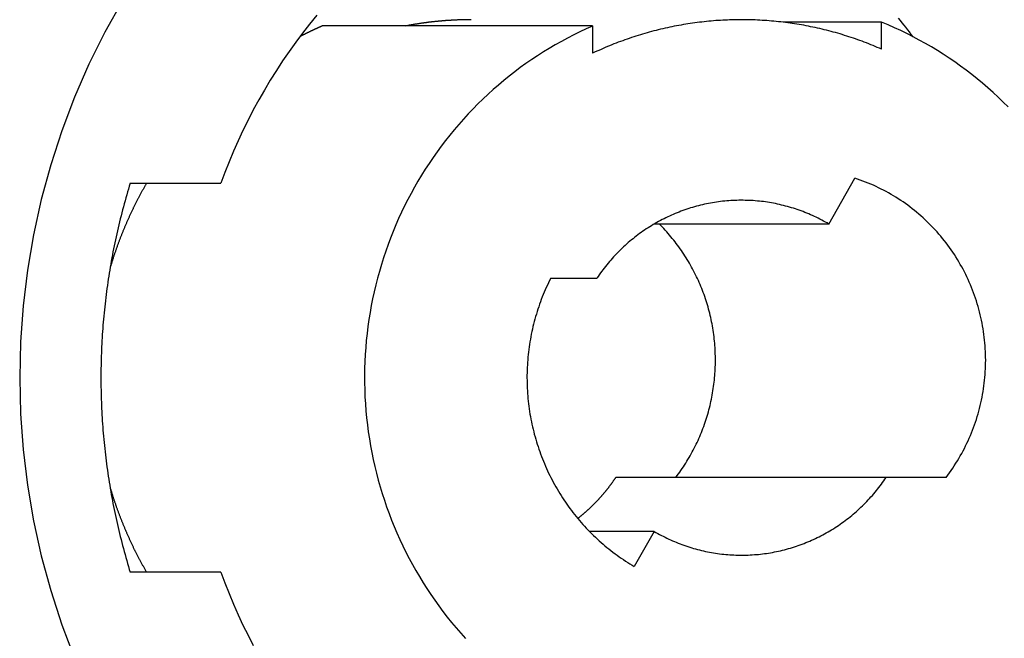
# Model space of a CAD drawing. Extents: x 637 to 3230, y 885 to 2745.
# Tile 117 of 151: x 3046 to 3062, y 1828 to 1838. Entities that reach past the tile are written whole.
import ezdxf

# ---------------------------------------------------------------- set-up
doc = ezdxf.new("R2010")
doc.units = 0
doc.layers.add('KF_GRAVIS_15_REAR', color=7, linetype='CONTINUOUS')

# ---------------------------------------------------------------- blocks, each defined once
blk = doc.blocks.new('KF_GRAVIS_15_REAR')
at = {"layer": 'KF_GRAVIS_15_REAR'}
for p, q in [((33.72071, -414.85062), (29.37949, -414.85062)), ((33.72071, -414.85062), (33.72071, -415.28891)), ((38.36386, -414.78999), (36.78087, -414.78999)), ((38.36386, -415.22323), (38.36386, -414.78999)), ((26.2939, -417.375), (27.74914, -417.375)), ((37.51757, -418.03183), (37.93611, -417.29571)), ((37.51757, -418.03183), (34.71086, -418.03183)), ((33.04863, -418.9), (33.79155, -418.9)), ((38.43688, -422.1), (34.09567, -422.1)), ((39.3997, -422.1), (38.43688, -422.1)), ((34.71086, -422.96817), (33.67036, -422.96817)), ((34.71086, -422.96817), (34.3908, -423.53109)), ((27.74914, -423.625), (26.2939, -423.625))]:
    blk.add_line(p, q, dxfattribs=at)
for points in [[(26.1679, -414.446, 0), (25.8874, -414.949, 0), (25.6315, -415.466, 0), (25.4008, -415.994, 0), (25.196, -416.533, 0), (25.0174, -417.082, 0), (24.8656, -417.639, 0), (24.7409, -418.203, 0), (24.6436, -418.772, 0), (24.5739, -419.346, 0), (24.5321, -419.922, 0), (24.5181, -420.5, 0), (24.5321, -421.078, 0), (24.5739, -421.654, 0), (24.6436, -422.228, 0), (24.7409, -422.797, 0), (24.8656, -423.361, 0), (25.0174, -423.918, 0), (25.196, -424.467, 0), (25.4008, -425.006, 0)], [(29.289, -414.679, 0), (29.1737, -414.821, 0), (29.0613, -414.966, 0), (28.9518, -415.113, 0), (28.8453, -415.262, 0), (28.7418, -415.413, 0), (28.6414, -415.567, 0), (28.5441, -415.722, 0), (28.4498, -415.88, 0), (28.3588, -416.039, 0), (28.271, -416.2, 0), (28.1864, -416.363, 0), (28.1051, -416.528, 0), (28.0272, -416.694, 0), (27.9526, -416.862, 0), (27.8813, -417.032, 0), (27.8135, -417.203, 0), (27.7491, -417.375, 0)], [(38.8689, -415.023, 0), (38.8404, -414.985, 0), (38.8117, -414.947, 0), (38.7827, -414.91, 0), (38.7536, -414.872, 0), (38.7243, -414.835, 0), (38.6948, -414.798, 0), (38.6651, -414.761, 0), (38.6352, -414.724, 0)], [(29.3795, -414.851, 0), (29.3766, -414.852, 0), (29.3738, -414.853, 0), (29.3709, -414.854, 0), (29.368, -414.856, 0), (29.3652, -414.857, 0), (29.3623, -414.858, 0), (29.3595, -414.859, 0), (29.3566, -414.861, 0), (29.3537, -414.862, 0), (29.3509, -414.863, 0), (29.348, -414.864, 0), (29.3452, -414.866, 0), (29.3423, -414.867, 0), (29.3395, -414.868, 0), (29.3366, -414.87, 0), (29.3337, -414.871, 0), (29.3309, -414.872, 0), (29.328, -414.873, 0), (29.3252, -414.875, 0), (29.3223, -414.876, 0), (29.3195, -414.877, 0), (29.3166, -414.879, 0), (29.3138, -414.88, 0), (29.3109, -414.881, 0), (29.3081, -414.882, 0), (29.3052, -414.884, 0), (29.3024, -414.885, 0), (29.2995, -414.886, 0), (29.2967, -414.888, 0), (29.2938, -414.889, 0), (29.291, -414.89, 0), (29.2882, -414.891, 0), (29.2853, -414.893, 0), (29.2825, -414.894, 0), (29.2796, -414.895, 0), (29.2768, -414.897, 0), (29.2739, -414.898, 0), (29.2711, -414.899, 0), (29.2683, -414.901, 0), (29.2654, -414.902, 0), (29.2626, -414.903, 0), (29.2598, -414.904, 0), (29.2569, -414.906, 0), (29.2541, -414.907, 0), (29.2512, -414.908, 0), (29.2484, -414.91, 0), (29.2456, -414.911, 0), (29.2427, -414.912, 0), (29.2399, -414.914, 0), (29.2371, -414.915, 0), (29.2342, -414.916, 0), (29.2314, -414.918, 0), (29.2286, -414.919, 0), (29.2258, -414.92, 0), (29.2229, -414.922, 0), (29.2201, -414.923, 0), (29.2173, -414.924, 0), (29.2144, -414.926, 0), (29.2116, -414.927, 0), (29.2088, -414.928, 0), (29.206, -414.93, 0), (29.2031, -414.931, 0), (29.2003, -414.932, 0), (29.1975, -414.934, 0), (29.1947, -414.935, 0), (29.1919, -414.936, 0), (29.189, -414.938, 0), (29.1862, -414.939, 0), (29.1834, -414.941, 0), (29.1806, -414.942, 0), (29.1778, -414.943, 0), (29.1749, -414.945, 0), (29.1721, -414.946, 0), (29.1693, -414.947, 0), (29.1665, -414.949, 0), (29.1637, -414.95, 0), (29.1609, -414.951, 0), (29.158, -414.953, 0), (29.1552, -414.954, 0), (29.1524, -414.955, 0), (29.1496, -414.957, 0), (29.1468, -414.958, 0), (29.144, -414.96, 0), (29.1412, -414.961, 0), (29.1384, -414.962, 0), (29.1356, -414.964, 0), (29.1328, -414.965, 0), (29.13, -414.967, 0), (29.1271, -414.968, 0), (29.1243, -414.969, 0), (29.1215, -414.971, 0), (29.1187, -414.972, 0), (29.1159, -414.973, 0), (29.1131, -414.975, 0), (29.1103, -414.976, 0), (29.1075, -414.978, 0), (29.1047, -414.979, 0), (29.1019, -414.98, 0), (29.0991, -414.982, 0), (29.0963, -414.983, 0), (29.0935, -414.985, 0), (29.0907, -414.986, 0), (29.0879, -414.987, 0), (29.0852, -414.989, 0), (29.0824, -414.99, 0), (29.0796, -414.992, 0), (29.0768, -414.993, 0), (29.074, -414.994, 0), (29.0712, -414.996, 0), (29.0684, -414.997, 0), (29.0656, -414.999, 0), (29.0628, -415, 0), (29.06, -415.002, 0), (29.0572, -415.003, 0), (29.0545, -415.004, 0), (29.0517, -415.006, 0), (29.0489, -415.007, 0), (29.0461, -415.009, 0), (29.0433, -415.01, 0), (29.0405, -415.011, 0), (29.0377, -415.013, 0), (29.035, -415.014, 0), (29.0322, -415.016, 0), (29.0294, -415.017, 0), (29.0266, -415.019, 0), (29.0238, -415.02, 0), (29.0211, -415.022, 0), (29.0183, -415.023, 0)], [(33.7207, -414.851, 0), (33.6188, -414.896, 0), (33.5177, -414.944, 0), (33.4175, -414.993, 0), (33.3182, -415.045, 0), (33.2198, -415.098, 0), (33.1224, -415.153, 0), (33.0261, -415.21, 0), (32.9307, -415.268, 0), (32.8365, -415.328, 0), (32.7434, -415.391, 0), (32.6514, -415.454, 0), (32.5605, -415.52, 0), (32.4709, -415.587, 0), (32.3825, -415.656, 0), (32.2954, -415.727, 0), (32.2096, -415.799, 0), (32.1251, -415.872, 0), (32.0419, -415.948, 0), (31.9601, -416.025, 0), (31.8798, -416.103, 0), (31.8008, -416.183, 0), (31.7233, -416.264, 0), (31.6473, -416.347, 0), (31.5729, -416.431, 0), (31.4999, -416.516, 0), (31.4285, -416.603, 0), (31.3587, -416.691, 0), (31.2905, -416.781, 0), (31.224, -416.872, 0), (31.1591, -416.964, 0), (31.0959, -417.057, 0), (31.0343, -417.151, 0), (30.9745, -417.247, 0), (30.9164, -417.343, 0), (30.8601, -417.441, 0), (30.8056, -417.539, 0), (30.7529, -417.639, 0), (30.7019, -417.74, 0), (30.6529, -417.841, 0), (30.6056, -417.944, 0), (30.5602, -418.047, 0), (30.5167, -418.151, 0), (30.4751, -418.256, 0), (30.4354, -418.362, 0), (30.3977, -418.468, 0), (30.3618, -418.575, 0), (30.3279, -418.683, 0), (30.296, -418.792, 0), (30.266, -418.901, 0), (30.2381, -419.01, 0), (30.2121, -419.12, 0), (30.1881, -419.231, 0), (30.1661, -419.342, 0), (30.1461, -419.453, 0), (30.1281, -419.564, 0), (30.1122, -419.676, 0), (30.0983, -419.789, 0), (30.0864, -419.901, 0), (30.0766, -420.014, 0), (30.0688, -420.127, 0), (30.0631, -420.24, 0), (30.0594, -420.353, 0), (30.0577, -420.466, 0), (30.0581, -420.579, 0), (30.0606, -420.692, 0), (30.0651, -420.805, 0), (30.0717, -420.918, 0), (30.0803, -421.031, 0), (30.0909, -421.144, 0), (30.1036, -421.256, 0), (30.1183, -421.368, 0), (30.135, -421.48, 0), (30.1538, -421.592, 0), (30.1746, -421.703, 0), (30.1974, -421.813, 0), (30.2222, -421.924, 0), (30.249, -422.034, 0), (30.2777, -422.143, 0), (30.3085, -422.252, 0), (30.3412, -422.36, 0), (30.3759, -422.467, 0), (30.4125, -422.574, 0), (30.451, -422.68, 0), (30.4915, -422.786, 0), (30.5338, -422.89, 0), (30.5781, -422.994, 0), (30.6242, -423.097, 0), (30.6722, -423.199, 0), (30.722, -423.3, 0), (30.7736, -423.401, 0), (30.8271, -423.5, 0), (30.8823, -423.598, 0), (30.9394, -423.695, 0), (30.9981, -423.792, 0), (31.0586, -423.887, 0), (31.1208, -423.98, 0), (31.1847, -424.073, 0), (31.2503, -424.165, 0), (31.3175, -424.255, 0), (31.3863, -424.344, 0), (31.4568, -424.431, 0), (31.5288, -424.518, 0), (31.6023, -424.603, 0), (31.6774, -424.686, 0)], [(31.773, -414.75, 0), (31.7647, -414.75, 0), (31.7564, -414.75, 0), (31.7481, -414.75, 0), (31.7398, -414.75, 0), (31.7316, -414.75, 0), (31.7233, -414.75, 0), (31.715, -414.75, 0), (31.7067, -414.75, 0), (31.6984, -414.75, 0), (31.6901, -414.751, 0), (31.6818, -414.751, 0), (31.6735, -414.751, 0), (31.6653, -414.751, 0), (31.657, -414.751, 0), (31.6487, -414.751, 0), (31.6404, -414.752, 0), (31.6321, -414.752, 0), (31.6238, -414.752, 0), (31.6155, -414.752, 0), (31.6073, -414.752, 0), (31.599, -414.753, 0), (31.5907, -414.753, 0), (31.5824, -414.753, 0), (31.5741, -414.754, 0), (31.5658, -414.754, 0), (31.5576, -414.754, 0), (31.5493, -414.754, 0), (31.541, -414.755, 0), (31.5327, -414.755, 0), (31.5244, -414.756, 0), (31.5162, -414.756, 0), (31.5079, -414.756, 0), (31.4996, -414.757, 0), (31.4913, -414.757, 0), (31.483, -414.758, 0), (31.4748, -414.758, 0), (31.4665, -414.758, 0), (31.4582, -414.759, 0), (31.4499, -414.759, 0), (31.4417, -414.76, 0), (31.4334, -414.76, 0), (31.4251, -414.761, 0), (31.4168, -414.761, 0), (31.4086, -414.762, 0), (31.4003, -414.762, 0), (31.392, -414.763, 0), (31.3838, -414.764, 0), (31.3755, -414.764, 0), (31.3672, -414.765, 0), (31.359, -414.765, 0), (31.3507, -414.766, 0), (31.3424, -414.767, 0), (31.3342, -414.767, 0), (31.3259, -414.768, 0), (31.3176, -414.769, 0), (31.3094, -414.769, 0), (31.3011, -414.77, 0), (31.2929, -414.771, 0), (31.2846, -414.771, 0), (31.2763, -414.772, 0), (31.2681, -414.773, 0), (31.2598, -414.774, 0), (31.2516, -414.774, 0), (31.2433, -414.775, 0), (31.2351, -414.776, 0), (31.2268, -414.777, 0), (31.2186, -414.778, 0), (31.2103, -414.778, 0), (31.2021, -414.779, 0), (31.1938, -414.78, 0), (31.1856, -414.781, 0), (31.1773, -414.782, 0), (31.1691, -414.783, 0), (31.1609, -414.784, 0), (31.1526, -414.785, 0), (31.1444, -414.786, 0), (31.1362, -414.786, 0), (31.1279, -414.787, 0), (31.1197, -414.788, 0), (31.1115, -414.789, 0), (31.1032, -414.79, 0), (31.095, -414.791, 0), (31.0868, -414.792, 0), (31.0785, -414.793, 0), (31.0703, -414.794, 0), (31.0621, -414.795, 0), (31.0539, -414.797, 0), (31.0456, -414.798, 0), (31.0374, -414.799, 0), (31.0292, -414.8, 0), (31.021, -414.801, 0), (31.0128, -414.802, 0), (31.0046, -414.803, 0), (30.9964, -414.804, 0), (30.9881, -414.805, 0), (30.9799, -414.807, 0), (30.9717, -414.808, 0), (30.9635, -414.809, 0), (30.9553, -414.81, 0), (30.9471, -414.811, 0), (30.9389, -414.813, 0), (30.9307, -414.814, 0), (30.9225, -414.815, 0), (30.9143, -414.816, 0), (30.9062, -414.818, 0), (30.898, -414.819, 0), (30.8898, -414.82, 0), (30.8816, -414.822, 0), (30.8734, -414.823, 0), (30.8652, -414.824, 0), (30.857, -414.826, 0), (30.8489, -414.827, 0), (30.8407, -414.828, 0), (30.8325, -414.83, 0), (30.8243, -414.831, 0), (30.8162, -414.833, 0), (30.808, -414.834, 0), (30.7998, -414.836, 0), (30.7917, -414.837, 0), (30.7835, -414.838, 0), (30.7753, -414.84, 0), (30.7672, -414.841, 0), (30.759, -414.843, 0), (30.7509, -414.844, 0), (30.7427, -414.846, 0), (30.7346, -414.848, 0), (30.7264, -414.849, 0), (30.7183, -414.851, 0)], [(38.3639, -415.223, 0), (38.3295, -415.208, 0), (38.2951, -415.194, 0), (38.2605, -415.179, 0), (38.2259, -415.165, 0), (38.1911, -415.151, 0), (38.1563, -415.137, 0), (38.1214, -415.123, 0), (38.0864, -415.11, 0), (38.0513, -415.097, 0), (38.0162, -415.084, 0), (37.9809, -415.071, 0), (37.9456, -415.059, 0), (37.9102, -415.047, 0), (37.8747, -415.035, 0), (37.8391, -415.023, 0), (37.8035, -415.012, 0), (37.7678, -415.001, 0), (37.732, -414.99, 0), (37.6961, -414.979, 0), (37.6602, -414.968, 0), (37.6242, -414.958, 0), (37.5881, -414.948, 0), (37.552, -414.938, 0), (37.5158, -414.929, 0), (37.4796, -414.92, 0), (37.4433, -414.911, 0), (37.4069, -414.902, 0), (37.3705, -414.893, 0), (37.334, -414.885, 0), (37.2975, -414.877, 0), (37.2609, -414.869, 0), (37.2243, -414.862, 0), (37.1876, -414.854, 0), (37.1509, -414.847, 0), (37.1141, -414.84, 0), (37.0773, -414.834, 0), (37.0404, -414.827, 0), (37.0035, -414.821, 0), (36.9666, -414.816, 0), (36.9296, -414.81, 0), (36.8926, -414.805, 0), (36.8556, -414.799, 0), (36.8185, -414.795, 0), (36.7814, -414.79, 0), (36.7443, -414.786, 0), (36.7071, -414.782, 0), (36.6699, -414.778, 0), (36.6327, -414.774, 0), (36.5955, -414.771, 0), (36.5582, -414.768, 0), (36.5209, -414.765, 0), (36.4836, -414.762, 0), (36.4463, -414.76, 0), (36.409, -414.758, 0), (36.3717, -414.756, 0), (36.3343, -414.754, 0), (36.297, -414.753, 0), (36.2596, -414.752, 0), (36.2222, -414.751, 0), (36.1849, -414.75, 0), (36.1475, -414.75, 0), (36.1101, -414.75, 0), (36.0727, -414.75, 0), (36.0353, -414.751, 0), (35.998, -414.751, 0), (35.9606, -414.752, 0), (35.9232, -414.753, 0), (35.8859, -414.755, 0), (35.8485, -414.756, 0), (35.8112, -414.758, 0), (35.7739, -414.76, 0), (35.7366, -414.763, 0), (35.6993, -414.765, 0), (35.662, -414.768, 0), (35.6248, -414.772, 0), (35.5875, -414.775, 0), (35.5503, -414.779, 0), (35.5132, -414.782, 0), (35.476, -414.787, 0), (35.4389, -414.791, 0), (35.4018, -414.796, 0), (35.3647, -414.801, 0), (35.3277, -414.806, 0), (35.2907, -414.811, 0), (35.2537, -414.817, 0), (35.2168, -414.823, 0), (35.1799, -414.829, 0), (35.143, -414.835, 0), (35.1062, -414.842, 0), (35.0695, -414.849, 0), (35.0328, -414.856, 0), (34.9961, -414.863, 0), (34.9595, -414.871, 0), (34.9229, -414.879, 0), (34.8864, -414.887, 0), (34.8499, -414.895, 0), (34.8135, -414.904, 0), (34.7772, -414.913, 0), (34.7409, -414.922, 0), (34.7046, -414.931, 0), (34.6685, -414.941, 0), (34.6324, -414.95, 0), (34.5963, -414.96, 0), (34.5603, -414.971, 0), (34.5244, -414.981, 0), (34.4886, -414.992, 0), (34.4528, -415.003, 0), (34.4171, -415.014, 0), (34.3815, -415.026, 0), (34.3459, -415.038, 0), (34.3105, -415.05, 0), (34.2751, -415.062, 0), (34.2398, -415.074, 0), (34.2045, -415.087, 0), (34.1694, -415.1, 0), (34.1343, -415.113, 0), (34.0993, -415.126, 0), (34.0644, -415.14, 0), (34.0296, -415.154, 0), (33.9949, -415.168, 0), (33.9603, -415.182, 0), (33.9258, -415.197, 0), (33.8914, -415.212, 0), (33.857, -415.227, 0), (33.8228, -415.242, 0), (33.7887, -415.257, 0), (33.7546, -415.273, 0), (33.7207, -415.289, 0)], [(40.3964, -416.151, 0), (40.3168, -416.072, 0), (40.2359, -415.994, 0), (40.1536, -415.918, 0), (40.0699, -415.843, 0), (39.9848, -415.77, 0), (39.8985, -415.698, 0), (39.8109, -415.628, 0), (39.722, -415.56, 0), (39.6319, -415.494, 0), (39.5406, -415.429, 0), (39.4481, -415.366, 0), (39.3546, -415.304, 0), (39.2599, -415.245, 0), (39.1641, -415.187, 0), (39.0674, -415.131, 0), (38.9696, -415.076, 0), (38.8709, -415.024, 0), (38.7712, -414.973, 0), (38.6706, -414.925, 0), (38.5692, -414.878, 0), (38.4669, -414.833, 0), (38.3639, -414.79, 0)], [(26.2939, -417.375, 0), (26.2794, -417.422, 0), (26.2651, -417.47, 0), (26.2511, -417.517, 0), (26.2373, -417.565, 0), (26.2237, -417.612, 0), (26.2103, -417.66, 0), (26.1971, -417.708, 0), (26.1842, -417.756, 0), (26.1715, -417.804, 0), (26.159, -417.852, 0), (26.1467, -417.9, 0), (26.1347, -417.948, 0), (26.1229, -417.996, 0), (26.1113, -418.044, 0), (26.0999, -418.092, 0), (26.0888, -418.14, 0), (26.0779, -418.189, 0), (26.0672, -418.237, 0), (26.0567, -418.286, 0), (26.0465, -418.334, 0), (26.0365, -418.383, 0), (26.0267, -418.431, 0), (26.0171, -418.48, 0), (26.0078, -418.528, 0), (25.9987, -418.577, 0), (25.9898, -418.626, 0), (25.9812, -418.675, 0), (25.9728, -418.724, 0), (25.9646, -418.772, 0), (25.9566, -418.821, 0), (25.9489, -418.87, 0), (25.9414, -418.919, 0), (25.9341, -418.968, 0), (25.9271, -419.017, 0), (25.9203, -419.067, 0), (25.9137, -419.116, 0), (25.9073, -419.165, 0), (25.9012, -419.214, 0), (25.8953, -419.263, 0), (25.8896, -419.312, 0), (25.8842, -419.362, 0), (25.879, -419.411, 0), (25.874, -419.46, 0), (25.8693, -419.51, 0), (25.8648, -419.559, 0), (25.8605, -419.609, 0), (25.8564, -419.658, 0), (25.8526, -419.707, 0), (25.849, -419.757, 0), (25.8457, -419.806, 0), (25.8425, -419.856, 0), (25.8397, -419.905, 0), (25.837, -419.955, 0), (25.8346, -420.004, 0), (25.8324, -420.054, 0), (25.8304, -420.103, 0), (25.8287, -420.153, 0), (25.8271, -420.203, 0), (25.8259, -420.252, 0), (25.8248, -420.302, 0), (25.824, -420.351, 0), (25.8234, -420.401, 0), (25.8231, -420.45, 0), (25.823, -420.5, 0), (25.8231, -420.55, 0), (25.8234, -420.599, 0), (25.824, -420.649, 0), (25.8248, -420.698, 0), (25.8259, -420.748, 0), (25.8271, -420.797, 0), (25.8287, -420.847, 0), (25.8304, -420.897, 0), (25.8324, -420.946, 0), (25.8346, -420.996, 0), (25.837, -421.045, 0), (25.8397, -421.095, 0), (25.8425, -421.144, 0), (25.8457, -421.194, 0), (25.849, -421.243, 0), (25.8526, -421.293, 0), (25.8564, -421.342, 0), (25.8605, -421.391, 0), (25.8648, -421.441, 0), (25.8693, -421.49, 0), (25.874, -421.54, 0), (25.879, -421.589, 0), (25.8842, -421.638, 0), (25.8896, -421.688, 0), (25.8953, -421.737, 0), (25.9012, -421.786, 0), (25.9073, -421.835, 0), (25.9137, -421.884, 0), (25.9203, -421.933, 0), (25.9271, -421.983, 0), (25.9341, -422.032, 0), (25.9414, -422.081, 0), (25.9489, -422.13, 0), (25.9566, -422.179, 0), (25.9646, -422.228, 0), (25.9728, -422.276, 0), (25.9812, -422.325, 0), (25.9898, -422.374, 0), (25.9987, -422.423, 0), (26.0078, -422.472, 0), (26.0171, -422.52, 0), (26.0267, -422.569, 0), (26.0365, -422.617, 0), (26.0465, -422.666, 0), (26.0567, -422.714, 0), (26.0672, -422.763, 0), (26.0779, -422.811, 0), (26.0888, -422.86, 0), (26.0999, -422.908, 0), (26.1113, -422.956, 0), (26.1229, -423.004, 0), (26.1347, -423.052, 0), (26.1467, -423.1, 0), (26.159, -423.148, 0), (26.1715, -423.196, 0), (26.1842, -423.244, 0), (26.1971, -423.292, 0), (26.2103, -423.34, 0), (26.2237, -423.388, 0), (26.2373, -423.435, 0), (26.2511, -423.483, 0), (26.2651, -423.53, 0), (26.2794, -423.578, 0), (26.2939, -423.625, 0)], [(26.5566, -417.375, 0), (26.5508, -417.385, 0), (26.545, -417.395, 0), (26.5392, -417.405, 0), (26.5334, -417.415, 0), (26.5277, -417.425, 0), (26.522, -417.435, 0), (26.5163, -417.446, 0), (26.5106, -417.456, 0), (26.5049, -417.466, 0), (26.4992, -417.476, 0), (26.4936, -417.486, 0), (26.488, -417.496, 0), (26.4824, -417.506, 0), (26.4768, -417.517, 0), (26.4713, -417.527, 0), (26.4657, -417.537, 0), (26.4602, -417.547, 0), (26.4547, -417.557, 0), (26.4492, -417.568, 0), (26.4438, -417.578, 0), (26.4383, -417.588, 0), (26.4329, -417.598, 0), (26.4275, -417.609, 0), (26.4221, -417.619, 0), (26.4168, -417.629, 0), (26.4114, -417.64, 0), (26.4061, -417.65, 0), (26.4008, -417.66, 0), (26.3955, -417.671, 0), (26.3902, -417.681, 0), (26.385, -417.691, 0), (26.3798, -417.702, 0), (26.3745, -417.712, 0), (26.3694, -417.722, 0), (26.3642, -417.733, 0), (26.359, -417.743, 0), (26.3539, -417.754, 0), (26.3488, -417.764, 0), (26.3437, -417.774, 0), (26.3386, -417.785, 0), (26.3336, -417.795, 0), (26.3285, -417.806, 0), (26.3235, -417.816, 0), (26.3185, -417.827, 0), (26.3135, -417.837, 0), (26.3086, -417.848, 0), (26.3036, -417.858, 0), (26.2987, -417.869, 0), (26.2938, -417.879, 0), (26.2889, -417.89, 0), (26.2841, -417.9, 0), (26.2792, -417.911, 0), (26.2744, -417.922, 0), (26.2696, -417.932, 0), (26.2648, -417.943, 0), (26.2601, -417.953, 0), (26.2553, -417.964, 0), (26.2506, -417.975, 0), (26.2459, -417.985, 0), (26.2412, -417.996, 0), (26.2366, -418.006, 0), (26.2319, -418.017, 0), (26.2273, -418.028, 0), (26.2227, -418.038, 0), (26.2181, -418.049, 0), (26.2136, -418.06, 0), (26.209, -418.071, 0), (26.2045, -418.081, 0), (26.2, -418.092, 0), (26.1955, -418.103, 0), (26.1911, -418.113, 0), (26.1866, -418.124, 0), (26.1822, -418.135, 0), (26.1778, -418.146, 0), (26.1734, -418.156, 0), (26.1691, -418.167, 0), (26.1647, -418.178, 0), (26.1604, -418.189, 0), (26.1561, -418.2, 0), (26.1518, -418.21, 0), (26.1475, -418.221, 0), (26.1433, -418.232, 0), (26.1391, -418.243, 0), (26.1349, -418.254, 0), (26.1307, -418.265, 0), (26.1265, -418.275, 0), (26.1224, -418.286, 0), (26.1183, -418.297, 0), (26.1142, -418.308, 0), (26.1101, -418.319, 0), (26.1061, -418.33, 0), (26.102, -418.341, 0), (26.098, -418.352, 0), (26.094, -418.363, 0), (26.09, -418.373, 0), (26.0861, -418.384, 0), (26.0821, -418.395, 0), (26.0782, -418.406, 0), (26.0743, -418.417, 0), (26.0704, -418.428, 0), (26.0666, -418.439, 0), (26.0628, -418.45, 0), (26.0589, -418.461, 0), (26.0551, -418.472, 0), (26.0514, -418.483, 0), (26.0476, -418.494, 0), (26.0439, -418.505, 0), (26.0402, -418.516, 0), (26.0365, -418.527, 0), (26.0328, -418.538, 0), (26.0292, -418.549, 0), (26.0255, -418.56, 0), (26.0219, -418.571, 0), (26.0184, -418.582, 0), (26.0148, -418.594, 0), (26.0112, -418.605, 0), (26.0077, -418.616, 0), (26.0042, -418.627, 0), (26.0007, -418.638, 0), (25.9973, -418.649, 0), (25.9938, -418.66, 0), (25.9904, -418.671, 0), (25.987, -418.682, 0), (25.9836, -418.694, 0), (25.9803, -418.705, 0), (25.9769, -418.716, 0), (25.9736, -418.727, 0), (25.9703, -418.738, 0)], [(39.3997, -422.1, 0), (39.4273, -422.063, 0), (39.4543, -422.026, 0), (39.4808, -421.989, 0), (39.5067, -421.951, 0), (39.532, -421.913, 0), (39.5568, -421.875, 0), (39.581, -421.836, 0), (39.6047, -421.796, 0), (39.6277, -421.757, 0), (39.6502, -421.717, 0), (39.6721, -421.676, 0), (39.6933, -421.636, 0), (39.714, -421.595, 0), (39.7341, -421.553, 0), (39.7535, -421.512, 0), (39.7723, -421.47, 0), (39.7905, -421.428, 0), (39.8081, -421.385, 0), (39.8251, -421.342, 0), (39.8414, -421.299, 0), (39.8571, -421.256, 0), (39.8721, -421.213, 0), (39.8865, -421.169, 0), (39.9003, -421.125, 0), (39.9134, -421.081, 0), (39.9258, -421.037, 0), (39.9376, -420.992, 0), (39.9487, -420.948, 0), (39.9592, -420.903, 0), (39.969, -420.858, 0), (39.9782, -420.813, 0), (39.9866, -420.768, 0), (39.9944, -420.722, 0), (40.0016, -420.677, 0), (40.008, -420.631, 0), (40.0138, -420.585, 0), (40.0189, -420.54, 0), (40.0233, -420.494, 0), (40.0271, -420.448, 0), (40.0302, -420.402, 0), (40.0326, -420.356, 0), (40.0343, -420.31, 0), (40.0353, -420.264, 0), (40.0357, -420.218, 0), (40.0353, -420.172, 0), (40.0343, -420.126, 0), (40.0326, -420.08, 0), (40.0303, -420.034, 0), (40.0272, -419.988, 0), (40.0235, -419.942, 0), (40.0191, -419.896, 0), (40.014, -419.85, 0), (40.0082, -419.805, 0), (40.0018, -419.759, 0), (39.9947, -419.714, 0), (39.9869, -419.668, 0), (39.9784, -419.623, 0), (39.9693, -419.578, 0), (39.9595, -419.533, 0), (39.9491, -419.488, 0), (39.938, -419.443, 0), (39.9262, -419.399, 0), (39.9138, -419.355, 0), (39.9007, -419.311, 0), (39.887, -419.267, 0), (39.8726, -419.223, 0), (39.8576, -419.18, 0), (39.8419, -419.136, 0), (39.8256, -419.093, 0), (39.8087, -419.051, 0), (39.7911, -419.008, 0), (39.773, -418.966, 0), (39.7541, -418.924, 0), (39.7347, -418.882, 0), (39.7147, -418.841, 0), (39.694, -418.8, 0), (39.6728, -418.759, 0), (39.6509, -418.719, 0), (39.6285, -418.679, 0), (39.6055, -418.639, 0), (39.5818, -418.6, 0), (39.5576, -418.561, 0), (39.5329, -418.523, 0), (39.5075, -418.484, 0), (39.4816, -418.447, 0), (39.4552, -418.409, 0), (39.4282, -418.372, 0), (39.4006, -418.336, 0), (39.3725, -418.299, 0), (39.3439, -418.264, 0), (39.3148, -418.228, 0), (39.2851, -418.194, 0), (39.2549, -418.159, 0), (39.2243, -418.125, 0), (39.1931, -418.092, 0), (39.1614, -418.059, 0), (39.1293, -418.026, 0), (39.0966, -417.994, 0), (39.0635, -417.963, 0), (39.03, -417.932, 0), (38.996, -417.901, 0), (38.9615, -417.871, 0), (38.9266, -417.842, 0), (38.8913, -417.813, 0), (38.8555, -417.785, 0), (38.8194, -417.757, 0), (38.7828, -417.73, 0), (38.7458, -417.703, 0), (38.7085, -417.677, 0), (38.6707, -417.652, 0), (38.6326, -417.627, 0), (38.5941, -417.602, 0), (38.5553, -417.578, 0), (38.5161, -417.555, 0), (38.4766, -417.533, 0), (38.4367, -417.511, 0), (38.3965, -417.489, 0), (38.3561, -417.469, 0), (38.3153, -417.448, 0), (38.2742, -417.429, 0), (38.2328, -417.41, 0), (38.1912, -417.392, 0), (38.1493, -417.374, 0), (38.1071, -417.357, 0), (38.0647, -417.341, 0), (38.0221, -417.325, 0), (37.9792, -417.31, 0), (37.9361, -417.296, 0)], [(37.5176, -418.032, 0), (37.489, -418.015, 0), (37.4603, -417.999, 0), (37.4314, -417.983, 0), (37.4023, -417.968, 0), (37.373, -417.953, 0), (37.3435, -417.938, 0), (37.3139, -417.923, 0), (37.2841, -417.909, 0), (37.2542, -417.896, 0), (37.2241, -417.882, 0), (37.1938, -417.869, 0), (37.1634, -417.857, 0), (37.1329, -417.844, 0), (37.1022, -417.832, 0), (37.0714, -417.821, 0), (37.0404, -417.81, 0), (37.0094, -417.799, 0), (36.9782, -417.788, 0), (36.9468, -417.778, 0), (36.9154, -417.769, 0), (36.8839, -417.759, 0), (36.8522, -417.75, 0), (36.8205, -417.742, 0), (36.7886, -417.734, 0), (36.7567, -417.726, 0), (36.7247, -417.718, 0), (36.6926, -417.711, 0), (36.6604, -417.704, 0), (36.6281, -417.698, 0), (36.5958, -417.692, 0), (36.5634, -417.687, 0), (36.5309, -417.682, 0), (36.4984, -417.677, 0), (36.4658, -417.672, 0), (36.4332, -417.668, 0), (36.4006, -417.665, 0), (36.3679, -417.662, 0), (36.3351, -417.659, 0), (36.3023, -417.656, 0), (36.2696, -417.654, 0), (36.2367, -417.653, 0), (36.2039, -417.651, 0), (36.1711, -417.651, 0), (36.1382, -417.65, 0), (36.1054, -417.65, 0), (36.0725, -417.65, 0), (36.0397, -417.651, 0), (36.0068, -417.652, 0), (35.974, -417.654, 0), (35.9412, -417.655, 0), (35.9084, -417.658, 0), (35.8757, -417.66, 0), (35.843, -417.663, 0), (35.8103, -417.667, 0), (35.7776, -417.671, 0), (35.745, -417.675, 0), (35.7125, -417.679, 0), (35.68, -417.684, 0), (35.6476, -417.69, 0), (35.6152, -417.695, 0), (35.5829, -417.702, 0), (35.5507, -417.708, 0), (35.5186, -417.715, 0), (35.4865, -417.722, 0), (35.4545, -417.73, 0), (35.4226, -417.738, 0), (35.3908, -417.746, 0), (35.3591, -417.755, 0), (35.3276, -417.764, 0), (35.2961, -417.774, 0), (35.2647, -417.784, 0), (35.2334, -417.794, 0), (35.2023, -417.805, 0), (35.1713, -417.816, 0), (35.1404, -417.827, 0), (35.1097, -417.839, 0), (35.0791, -417.851, 0), (35.0486, -417.863, 0), (35.0183, -417.876, 0), (34.9881, -417.889, 0), (34.9581, -417.903, 0), (34.9282, -417.917, 0), (34.8985, -417.931, 0), (34.869, -417.946, 0), (34.8397, -417.961, 0), (34.8105, -417.976, 0), (34.7815, -417.992, 0), (34.7526, -418.008, 0), (34.724, -418.024, 0), (34.6956, -418.041, 0), (34.6673, -418.058, 0), (34.6393, -418.075, 0), (34.6114, -418.093, 0), (34.5838, -418.111, 0), (34.5563, -418.129, 0), (34.5291, -418.148, 0), (34.5021, -418.167, 0), (34.4753, -418.186, 0), (34.4488, -418.206, 0), (34.4224, -418.226, 0), (34.3963, -418.246, 0), (34.3705, -418.267, 0), (34.3449, -418.288, 0), (34.3195, -418.309, 0), (34.2943, -418.33, 0), (34.2694, -418.352, 0), (34.2448, -418.374, 0), (34.2204, -418.397, 0), (34.1963, -418.419, 0), (34.1725, -418.442, 0), (34.1489, -418.465, 0), (34.1256, -418.489, 0), (34.1025, -418.513, 0), (34.0797, -418.537, 0), (34.0572, -418.561, 0), (34.035, -418.586, 0), (34.0131, -418.61, 0), (33.9915, -418.636, 0), (33.9701, -418.661, 0), (33.9491, -418.686, 0), (33.9283, -418.712, 0), (33.9079, -418.738, 0), (33.8877, -418.765, 0), (33.8678, -418.791, 0), (33.8483, -418.818, 0), (33.8291, -418.845, 0), (33.8102, -418.873, 0), (33.7915, -418.9, 0)], [(35.0585, -422.1, 0), (35.0794, -422.072, 0), (35.1, -422.045, 0), (35.1203, -422.016, 0), (35.1402, -421.988, 0), (35.1599, -421.96, 0), (35.1792, -421.931, 0), (35.1982, -421.902, 0), (35.2169, -421.872, 0), (35.2352, -421.843, 0), (35.2532, -421.813, 0), (35.2709, -421.784, 0), (35.2883, -421.753, 0), (35.3053, -421.723, 0), (35.322, -421.693, 0), (35.3383, -421.662, 0), (35.3543, -421.631, 0), (35.3699, -421.6, 0), (35.3852, -421.569, 0), (35.4002, -421.538, 0), (35.4148, -421.506, 0), (35.429, -421.475, 0), (35.4429, -421.443, 0), (35.4564, -421.411, 0), (35.4696, -421.378, 0), (35.4824, -421.346, 0), (35.4948, -421.314, 0), (35.5069, -421.281, 0), (35.5186, -421.248, 0), (35.53, -421.215, 0), (35.541, -421.182, 0), (35.5516, -421.149, 0), (35.5618, -421.116, 0), (35.5717, -421.083, 0), (35.5812, -421.049, 0), (35.5903, -421.016, 0), (35.5991, -420.982, 0), (35.6074, -420.948, 0), (35.6154, -420.914, 0), (35.623, -420.88, 0), (35.6302, -420.846, 0), (35.6371, -420.812, 0), (35.6435, -420.778, 0), (35.6496, -420.744, 0), (35.6553, -420.709, 0), (35.6606, -420.675, 0), (35.6656, -420.64, 0), (35.6701, -420.606, 0), (35.6742, -420.571, 0), (35.678, -420.537, 0), (35.6814, -420.502, 0), (35.6844, -420.467, 0), (35.687, -420.433, 0), (35.6892, -420.398, 0), (35.691, -420.363, 0), (35.6925, -420.328, 0), (35.6935, -420.293, 0), (35.6942, -420.258, 0), (35.6944, -420.224, 0), (35.6943, -420.189, 0), (35.6938, -420.154, 0), (35.6929, -420.119, 0), (35.6916, -420.084, 0), (35.6899, -420.05, 0), (35.6879, -420.015, 0), (35.6854, -419.98, 0), (35.6825, -419.945, 0), (35.6793, -419.911, 0), (35.6757, -419.876, 0), (35.6717, -419.841, 0), (35.6673, -419.807, 0), (35.6625, -419.772, 0), (35.6573, -419.738, 0), (35.6518, -419.703, 0), (35.6458, -419.669, 0), (35.6395, -419.635, 0), (35.6328, -419.601, 0), (35.6257, -419.567, 0), (35.6183, -419.533, 0), (35.6104, -419.499, 0), (35.6022, -419.465, 0), (35.5936, -419.431, 0), (35.5846, -419.398, 0), (35.5753, -419.364, 0), (35.5655, -419.331, 0), (35.5554, -419.297, 0), (35.545, -419.264, 0), (35.5341, -419.231, 0), (35.5229, -419.198, 0), (35.5113, -419.165, 0), (35.4994, -419.133, 0), (35.4871, -419.1, 0), (35.4744, -419.068, 0), (35.4614, -419.036, 0), (35.448, -419.004, 0), (35.4342, -418.972, 0), (35.4201, -418.94, 0), (35.4056, -418.908, 0), (35.3908, -418.877, 0), (35.3757, -418.846, 0), (35.3601, -418.815, 0), (35.3443, -418.784, 0), (35.3281, -418.753, 0), (35.3115, -418.722, 0), (35.2946, -418.692, 0), (35.2774, -418.662, 0), (35.2598, -418.632, 0), (35.242, -418.602, 0), (35.2237, -418.573, 0), (35.2052, -418.543, 0), (35.1863, -418.514, 0), (35.1671, -418.486, 0), (35.1476, -418.457, 0), (35.1277, -418.428, 0), (35.1075, -418.4, 0), (35.0871, -418.372, 0), (35.0663, -418.345, 0), (35.0452, -418.317, 0), (35.0238, -418.29, 0), (35.0021, -418.263, 0), (34.9801, -418.236, 0), (34.9578, -418.21, 0), (34.9352, -418.183, 0), (34.9123, -418.158, 0), (34.8891, -418.132, 0), (34.8656, -418.106, 0), (34.8419, -418.081, 0), (34.8178, -418.056, 0), (34.7935, -418.032, 0)], [(33.0486, -418.9, 0), (33.0301, -418.937, 0), (33.012, -418.974, 0), (32.9944, -419.012, 0), (32.9772, -419.05, 0), (32.9604, -419.088, 0), (32.9441, -419.126, 0), (32.9282, -419.164, 0), (32.9128, -419.203, 0), (32.8979, -419.242, 0), (32.8834, -419.281, 0), (32.8693, -419.32, 0), (32.8557, -419.359, 0), (32.8426, -419.398, 0), (32.8299, -419.438, 0), (32.8177, -419.478, 0), (32.806, -419.518, 0), (32.7947, -419.558, 0), (32.7839, -419.598, 0), (32.7736, -419.638, 0), (32.7637, -419.678, 0), (32.7543, -419.719, 0), (32.7454, -419.759, 0), (32.737, -419.8, 0), (32.729, -419.841, 0), (32.7216, -419.882, 0), (32.7146, -419.923, 0), (32.708, -419.964, 0), (32.702, -420.005, 0), (32.6965, -420.046, 0), (32.6914, -420.088, 0), (32.6868, -420.129, 0), (32.6827, -420.17, 0), (32.6791, -420.212, 0), (32.676, -420.253, 0), (32.6733, -420.295, 0), (32.6711, -420.337, 0), (32.6695, -420.378, 0), (32.6683, -420.42, 0), (32.6676, -420.461, 0), (32.6674, -420.503, 0), (32.6677, -420.545, 0), (32.6684, -420.586, 0), (32.6697, -420.628, 0), (32.6714, -420.669, 0), (32.6736, -420.711, 0), (32.6764, -420.752, 0), (32.6796, -420.794, 0), (32.6832, -420.835, 0), (32.6874, -420.877, 0), (32.6921, -420.918, 0), (32.6972, -420.959, 0), (32.7028, -421.001, 0), (32.7089, -421.042, 0), (32.7155, -421.083, 0), (32.7226, -421.124, 0), (32.7301, -421.165, 0), (32.7381, -421.206, 0), (32.7466, -421.246, 0), (32.7556, -421.287, 0), (32.7651, -421.327, 0), (32.775, -421.368, 0), (32.7854, -421.408, 0), (32.7963, -421.448, 0), (32.8076, -421.488, 0), (32.8194, -421.528, 0), (32.8317, -421.568, 0), (32.8444, -421.607, 0), (32.8576, -421.647, 0), (32.8713, -421.686, 0), (32.8854, -421.725, 0), (32.8999, -421.764, 0), (32.915, -421.803, 0), (32.9305, -421.841, 0), (32.9464, -421.879, 0), (32.9628, -421.918, 0), (32.9796, -421.956, 0), (32.9968, -421.993, 0), (33.0146, -422.031, 0), (33.0327, -422.068, 0), (33.0513, -422.105, 0), (33.0703, -422.142, 0), (33.0897, -422.179, 0), (33.1096, -422.215, 0), (33.1299, -422.251, 0), (33.1506, -422.287, 0), (33.1718, -422.323, 0), (33.1933, -422.358, 0), (33.2153, -422.393, 0), (33.2376, -422.428, 0), (33.2604, -422.463, 0), (33.2836, -422.497, 0), (33.3072, -422.531, 0), (33.3312, -422.565, 0), (33.3556, -422.598, 0), (33.3803, -422.632, 0), (33.4055, -422.664, 0), (33.431, -422.697, 0), (33.4569, -422.729, 0), (33.4832, -422.761, 0), (33.5099, -422.793, 0), (33.5369, -422.824, 0), (33.5643, -422.855, 0), (33.5921, -422.886, 0), (33.6202, -422.916, 0), (33.6486, -422.946, 0), (33.6774, -422.975, 0), (33.7066, -423.005, 0), (33.7361, -423.034, 0), (33.7659, -423.062, 0), (33.7961, -423.09, 0), (33.8266, -423.118, 0), (33.8574, -423.145, 0), (33.8886, -423.173, 0), (33.92, -423.199, 0), (33.9518, -423.226, 0), (33.9838, -423.251, 0), (34.0162, -423.277, 0), (34.0489, -423.302, 0), (34.0818, -423.327, 0), (34.1151, -423.351, 0), (34.1486, -423.375, 0), (34.1824, -423.399, 0), (34.2165, -423.422, 0), (34.2508, -423.444, 0), (34.2854, -423.467, 0), (34.3203, -423.489, 0), (34.3554, -423.51, 0), (34.3908, -423.531, 0)], [(27.7491, -423.625, 0), (27.8135, -423.797, 0), (27.8813, -423.968, 0), (27.9526, -424.138, 0), (28.0272, -424.306, 0), (28.1051, -424.472, 0), (28.1864, -424.637, 0), (28.271, -424.8, 0)], [(33.4826, -422.76, 0), (33.4881, -422.756, 0), (33.4937, -422.752, 0), (33.4992, -422.747, 0), (33.5047, -422.743, 0), (33.5102, -422.738, 0), (33.5157, -422.734, 0), (33.5212, -422.73, 0), (33.5267, -422.725, 0), (33.5322, -422.721, 0), (33.5376, -422.716, 0), (33.5431, -422.712, 0), (33.5485, -422.707, 0), (33.5539, -422.703, 0), (33.5594, -422.698, 0), (33.5648, -422.694, 0), (33.5701, -422.689, 0), (33.5755, -422.685, 0), (33.5809, -422.68, 0), (33.5863, -422.675, 0), (33.5916, -422.671, 0), (33.5969, -422.666, 0), (33.6023, -422.662, 0), (33.6076, -422.657, 0), (33.6129, -422.652, 0), (33.6182, -422.648, 0), (33.6234, -422.643, 0), (33.6287, -422.638, 0), (33.634, -422.633, 0), (33.6392, -422.629, 0), (33.6444, -422.624, 0), (33.6497, -422.619, 0), (33.6549, -422.614, 0), (33.6601, -422.61, 0), (33.6653, -422.605, 0), (33.6704, -422.6, 0), (33.6756, -422.595, 0), (33.6807, -422.59, 0), (33.6859, -422.586, 0), (33.691, -422.581, 0), (33.6961, -422.576, 0), (33.7012, -422.571, 0), (33.7063, -422.566, 0), (33.7114, -422.561, 0), (33.7164, -422.556, 0), (33.7215, -422.551, 0), (33.7265, -422.546, 0), (33.7316, -422.541, 0), (33.7366, -422.536, 0), (33.7416, -422.531, 0), (33.7466, -422.526, 0), (33.7516, -422.521, 0), (33.7565, -422.516, 0), (33.7615, -422.511, 0), (33.7664, -422.506, 0), (33.7714, -422.501, 0), (33.7763, -422.496, 0), (33.7812, -422.491, 0), (33.7861, -422.486, 0), (33.791, -422.481, 0), (33.7958, -422.476, 0), (33.8007, -422.471, 0), (33.8055, -422.465, 0), (33.8103, -422.46, 0), (33.8152, -422.455, 0), (33.82, -422.45, 0), (33.8248, -422.445, 0), (33.8295, -422.44, 0), (33.8343, -422.434, 0), (33.8391, -422.429, 0), (33.8438, -422.424, 0), (33.8485, -422.419, 0), (33.8532, -422.413, 0), (33.8579, -422.408, 0), (33.8626, -422.403, 0), (33.8673, -422.397, 0), (33.872, -422.392, 0), (33.8766, -422.387, 0), (33.8812, -422.381, 0), (33.8859, -422.376, 0), (33.8905, -422.371, 0), (33.8951, -422.365, 0), (33.8997, -422.36, 0), (33.9042, -422.354, 0), (33.9088, -422.349, 0), (33.9133, -422.344, 0), (33.9179, -422.338, 0), (33.9224, -422.333, 0), (33.9269, -422.327, 0), (33.9314, -422.322, 0), (33.9358, -422.316, 0), (33.9403, -422.311, 0), (33.9447, -422.305, 0), (33.9492, -422.3, 0), (33.9536, -422.294, 0), (33.958, -422.289, 0), (33.9624, -422.283, 0), (33.9668, -422.278, 0), (33.9712, -422.272, 0), (33.9755, -422.267, 0), (33.9798, -422.261, 0), (33.9842, -422.255, 0), (33.9885, -422.25, 0), (33.9928, -422.244, 0), (33.9971, -422.238, 0), (34.0013, -422.233, 0), (34.0056, -422.227, 0), (34.0098, -422.221, 0), (34.0141, -422.216, 0), (34.0183, -422.21, 0), (34.0225, -422.204, 0), (34.0267, -422.199, 0), (34.0308, -422.193, 0), (34.035, -422.187, 0), (34.0391, -422.181, 0), (34.0433, -422.176, 0), (34.0474, -422.17, 0), (34.0515, -422.164, 0), (34.0556, -422.158, 0), (34.0597, -422.153, 0), (34.0637, -422.147, 0), (34.0678, -422.141, 0), (34.0718, -422.135, 0), (34.0758, -422.129, 0), (34.0798, -422.123, 0), (34.0838, -422.118, 0), (34.0878, -422.112, 0), (34.0917, -422.106, 0), (34.0957, -422.1, 0)], [(34.7109, -422.968, 0), (34.7394, -422.985, 0), (34.7681, -423.001, 0), (34.7971, -423.017, 0), (34.8262, -423.032, 0), (34.8554, -423.047, 0), (34.8849, -423.062, 0), (34.9145, -423.077, 0), (34.9443, -423.091, 0), (34.9742, -423.104, 0), (35.0043, -423.118, 0), (35.0346, -423.131, 0), (35.065, -423.143, 0), (35.0955, -423.156, 0), (35.1262, -423.168, 0), (35.157, -423.179, 0), (35.188, -423.19, 0), (35.2191, -423.201, 0), (35.2503, -423.212, 0), (35.2816, -423.222, 0), (35.313, -423.231, 0), (35.3446, -423.241, 0), (35.3762, -423.25, 0), (35.4079, -423.258, 0), (35.4398, -423.266, 0), (35.4717, -423.274, 0), (35.5038, -423.282, 0), (35.5359, -423.289, 0), (35.568, -423.296, 0), (35.6003, -423.302, 0), (35.6326, -423.308, 0), (35.665, -423.313, 0), (35.6975, -423.318, 0), (35.73, -423.323, 0), (35.7626, -423.328, 0), (35.7952, -423.332, 0), (35.8279, -423.335, 0), (35.8606, -423.338, 0), (35.8933, -423.341, 0), (35.9261, -423.344, 0), (35.9589, -423.346, 0), (35.9917, -423.347, 0), (36.0245, -423.349, 0), (36.0574, -423.349, 0), (36.0902, -423.35, 0), (36.1231, -423.35, 0), (36.1559, -423.35, 0), (36.1888, -423.349, 0), (36.2216, -423.348, 0), (36.2544, -423.346, 0), (36.2872, -423.345, 0), (36.32, -423.342, 0), (36.3528, -423.34, 0), (36.3855, -423.337, 0), (36.4182, -423.333, 0), (36.4508, -423.329, 0), (36.4834, -423.325, 0), (36.5159, -423.321, 0), (36.5484, -423.316, 0), (36.5808, -423.31, 0), (36.6132, -423.305, 0), (36.6455, -423.298, 0), (36.6777, -423.292, 0), (36.7099, -423.285, 0), (36.7419, -423.278, 0), (36.7739, -423.27, 0), (36.8058, -423.262, 0), (36.8376, -423.254, 0), (36.8693, -423.245, 0), (36.9009, -423.236, 0), (36.9324, -423.226, 0), (36.9637, -423.216, 0), (36.995, -423.206, 0), (37.0261, -423.195, 0), (37.0571, -423.184, 0), (37.088, -423.173, 0), (37.1188, -423.161, 0), (37.1494, -423.149, 0), (37.1798, -423.137, 0), (37.2101, -423.124, 0), (37.2403, -423.111, 0), (37.2703, -423.097, 0), (37.3002, -423.083, 0), (37.3299, -423.069, 0), (37.3594, -423.054, 0), (37.3888, -423.039, 0), (37.418, -423.024, 0), (37.447, -423.008, 0), (37.4758, -422.992, 0), (37.5044, -422.976, 0), (37.5329, -422.959, 0), (37.5611, -422.942, 0), (37.5892, -422.925, 0), (37.617, -422.907, 0), (37.6447, -422.889, 0), (37.6721, -422.871, 0), (37.6993, -422.852, 0), (37.7263, -422.833, 0), (37.7531, -422.814, 0), (37.7797, -422.794, 0), (37.806, -422.774, 0), (37.8321, -422.754, 0), (37.858, -422.733, 0), (37.8836, -422.712, 0), (37.909, -422.691, 0), (37.9341, -422.67, 0), (37.959, -422.648, 0), (37.9836, -422.626, 0), (38.008, -422.603, 0), (38.0321, -422.581, 0), (38.056, -422.558, 0), (38.0796, -422.535, 0), (38.1029, -422.511, 0), (38.1259, -422.487, 0), (38.1487, -422.463, 0), (38.1712, -422.439, 0), (38.1934, -422.414, 0), (38.2153, -422.39, 0), (38.237, -422.364, 0), (38.2583, -422.339, 0), (38.2794, -422.314, 0), (38.3001, -422.288, 0), (38.3206, -422.262, 0), (38.3407, -422.235, 0), (38.3606, -422.209, 0), (38.3801, -422.182, 0), (38.3994, -422.155, 0), (38.4183, -422.127, 0), (38.4369, -422.1, 0)], [(25.9703, -422.262, 0), (25.9736, -422.273, 0), (25.9769, -422.284, 0), (25.9803, -422.295, 0), (25.9836, -422.306, 0), (25.987, -422.318, 0), (25.9904, -422.329, 0), (25.9938, -422.34, 0), (25.9973, -422.351, 0), (26.0007, -422.362, 0), (26.0042, -422.373, 0), (26.0077, -422.384, 0), (26.0112, -422.395, 0), (26.0148, -422.406, 0), (26.0184, -422.418, 0), (26.0219, -422.429, 0), (26.0255, -422.44, 0), (26.0292, -422.451, 0), (26.0328, -422.462, 0), (26.0365, -422.473, 0), (26.0402, -422.484, 0), (26.0439, -422.495, 0), (26.0476, -422.506, 0), (26.0514, -422.517, 0), (26.0551, -422.528, 0), (26.0589, -422.539, 0), (26.0628, -422.55, 0), (26.0666, -422.561, 0), (26.0704, -422.572, 0), (26.0743, -422.583, 0), (26.0782, -422.594, 0), (26.0821, -422.605, 0), (26.0861, -422.616, 0), (26.09, -422.627, 0), (26.094, -422.637, 0), (26.098, -422.648, 0), (26.102, -422.659, 0), (26.1061, -422.67, 0), (26.1101, -422.681, 0), (26.1142, -422.692, 0), (26.1183, -422.703, 0), (26.1224, -422.714, 0), (26.1265, -422.725, 0), (26.1307, -422.735, 0), (26.1349, -422.746, 0), (26.1391, -422.757, 0), (26.1433, -422.768, 0), (26.1475, -422.779, 0), (26.1518, -422.79, 0), (26.1561, -422.8, 0), (26.1604, -422.811, 0), (26.1647, -422.822, 0), (26.1691, -422.833, 0), (26.1734, -422.844, 0), (26.1778, -422.854, 0), (26.1822, -422.865, 0), (26.1866, -422.876, 0), (26.1911, -422.887, 0), (26.1955, -422.897, 0), (26.2, -422.908, 0), (26.2045, -422.919, 0), (26.209, -422.929, 0), (26.2136, -422.94, 0), (26.2181, -422.951, 0), (26.2227, -422.962, 0), (26.2273, -422.972, 0), (26.2319, -422.983, 0), (26.2366, -422.994, 0), (26.2412, -423.004, 0), (26.2459, -423.015, 0), (26.2506, -423.025, 0), (26.2553, -423.036, 0), (26.2601, -423.047, 0), (26.2648, -423.057, 0), (26.2696, -423.068, 0), (26.2744, -423.078, 0), (26.2792, -423.089, 0), (26.2841, -423.1, 0), (26.2889, -423.11, 0), (26.2938, -423.121, 0), (26.2987, -423.131, 0), (26.3036, -423.142, 0), (26.3086, -423.152, 0), (26.3135, -423.163, 0), (26.3185, -423.173, 0), (26.3235, -423.184, 0), (26.3285, -423.194, 0), (26.3336, -423.205, 0), (26.3386, -423.215, 0), (26.3437, -423.226, 0), (26.3488, -423.236, 0), (26.3539, -423.246, 0), (26.359, -423.257, 0), (26.3642, -423.267, 0), (26.3694, -423.278, 0), (26.3745, -423.288, 0), (26.3798, -423.298, 0), (26.385, -423.309, 0), (26.3902, -423.319, 0), (26.3955, -423.329, 0), (26.4008, -423.34, 0), (26.4061, -423.35, 0), (26.4114, -423.36, 0), (26.4168, -423.371, 0), (26.4221, -423.381, 0), (26.4275, -423.391, 0), (26.4329, -423.402, 0), (26.4383, -423.412, 0), (26.4438, -423.422, 0), (26.4492, -423.432, 0), (26.4547, -423.443, 0), (26.4602, -423.453, 0), (26.4657, -423.463, 0), (26.4713, -423.473, 0), (26.4768, -423.483, 0), (26.4824, -423.494, 0), (26.488, -423.504, 0), (26.4936, -423.514, 0), (26.4992, -423.524, 0), (26.5049, -423.534, 0), (26.5106, -423.544, 0), (26.5163, -423.554, 0), (26.522, -423.565, 0), (26.5277, -423.575, 0), (26.5334, -423.585, 0), (26.5392, -423.595, 0), (26.545, -423.605, 0), (26.5508, -423.615, 0), (26.5566, -423.625, 0)]]:
    blk.add_polyline3d(points, dxfattribs=at)

msp = doc.modelspace()

# ---------------------------------------------------------------- block references
at = {"layer": 'KF_GRAVIS_15_REAR'}
msp.add_blockref('KF_GRAVIS_15_REAR', (3021.439, 2253.101), dxfattribs=at)

doc.saveas('drawing.dxf')
